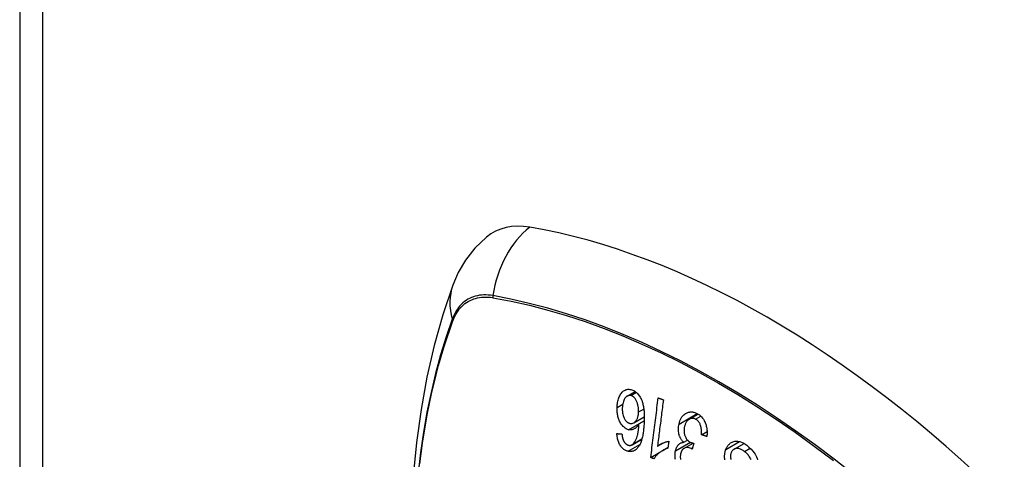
# Model space of a CAD drawing. Header units: inches. Extents: x 532.5 to 626.4, y 208.3 to 286.7.
# Tile 87 of 106: x 579.121 to 580.378, y 246.956 to 247.518. Entities that reach past the tile are written whole.
import ezdxf

# ---------------------------------------------------------------- set-up
doc = ezdxf.new("R2010")
doc.units = ezdxf.units.IN
doc.header["$MEASUREMENT"] = 0
doc.layers.add('Visible Edges(ANSI)', color=7, linetype='Continuous', lineweight=25)
doc.layers.add('Visible Tangent Edges(ANSI)', color=7, linetype='Continuous', lineweight=25)

msp = doc.modelspace()

# ---------------------------------------------------------------- linework, layer by layer
at = {"layer": 'Visible Edges(ANSI)'}
for p, q in [((579.1205, 259.3739), (579.1205, 235.0764)), ((579.8966, 247.037), (579.907, 247.043)), ((579.905, 247.003), (579.9184, 247.0107)), ((579.9116, 247.0018), (579.9183, 247.0056)), ((579.976, 247.0075), (579.9873, 247.0141)), ((579.9914, 246.9878), (579.9987, 246.9919)), ((579.9028, 246.975), (579.9153, 246.9822)), ((579.9353, 246.973), (579.9428, 246.9774)), ((579.9499, 246.9795), (579.9487, 246.9704)), ((579.9688, 246.9781), (579.9736, 246.9809)), ((579.9267, 246.9586), (579.9383, 246.9653)), ((579.9415, 246.9674), (579.9489, 246.9717)), ((579.9691, 246.9703), (579.9807, 246.9771)), ((579.9819, 246.9769), (579.9795, 246.9694)), ((580.0333, 246.9695), (580.0459, 246.9767))]:
    msp.add_line(p, q, dxfattribs=at)
at = {"layer": 'Visible Edges(ANSI)', "flags": 128}
for points in [[(579.7167, 247.24), (579.7021, 247.2259), (579.6901, 247.2105), (579.6808, 247.1947), (579.6739, 247.1789)], [(579.6739, 247.1789), (579.6611, 247.1408), (579.65, 247.1016), (579.6408, 247.0613), (579.6332, 247.02), (579.6274, 246.9778), (579.6232, 246.9348), (579.6207, 246.8909), (579.6199, 246.8463), (579.6207, 246.8011), (579.6232, 246.7552), (579.6272, 246.7089), (579.6328, 246.662), (579.6399, 246.6147), (579.6486, 246.5671), (579.6588, 246.5191), (579.6705, 246.471)], [(579.8837, 247.0227), (579.8838, 247.0243), (579.884, 247.0259), (579.8841, 247.0274), (579.8844, 247.029), (579.8847, 247.0305), (579.8851, 247.032), (579.8855, 247.0334), (579.886, 247.0348), (579.8865, 247.0362), (579.8871, 247.0375), (579.8878, 247.0388), (579.8885, 247.0399), (579.8893, 247.041), (579.8901, 247.042), (579.891, 247.0428), (579.892, 247.0436), (579.893, 247.0443), (579.894, 247.0448), (579.8952, 247.0453), (579.8963, 247.0456), (579.8975, 247.0458), (579.8988, 247.0458), (579.9, 247.0457), (579.9012, 247.0455)], [(579.9012, 247.0455), (579.9058, 247.0438), (579.91, 247.0404), (579.9134, 247.0356), (579.9152, 247.0318), (579.9158, 247.0303), (579.9162, 247.029), (579.9165, 247.0277), (579.9168, 247.0263), (579.9171, 247.0249), (579.9174, 247.0236), (579.9176, 247.0222), (579.9178, 247.0208), (579.9179, 247.0195), (579.9181, 247.0181), (579.9182, 247.0167), (579.9182, 247.0153), (579.9183, 247.0138), (579.9183, 247.0124), (579.9184, 247.011), (579.9184, 247.0096), (579.9184, 247.0082), (579.9183, 247.0068), (579.9183, 247.0055), (579.9183, 247.0041)], [(579.9011, 247.0377), (579.9005, 247.0378), (579.9, 247.0379), (579.8994, 247.0379), (579.8989, 247.0378), (579.8984, 247.0377), (579.8978, 247.0376), (579.8973, 247.0374), (579.8968, 247.0371), (579.8963, 247.0369), (579.8959, 247.0365), (579.8954, 247.0361), (579.895, 247.0357), (579.8946, 247.0353), (579.8942, 247.0348), (579.8938, 247.0343), (579.8933, 247.0337), (579.8928, 247.0328), (579.8923, 247.0316), (579.8917, 247.0302), (579.8913, 247.0286), (579.8909, 247.027), (579.8907, 247.0253), (579.8905, 247.0236), (579.8904, 247.0218)], [(579.9112, 247.0168), (579.9112, 247.0178), (579.9112, 247.0187), (579.9112, 247.0196), (579.9111, 247.0206), (579.911, 247.0215), (579.9109, 247.0224), (579.9108, 247.0234), (579.9106, 247.0243), (579.9104, 247.0252), (579.9102, 247.0261), (579.91, 247.0271), (579.9097, 247.028), (579.9094, 247.0289), (579.909, 247.0298), (579.9086, 247.0307), (579.9082, 247.0316), (579.9077, 247.0324), (579.9072, 247.0332), (579.9066, 247.0339), (579.9059, 247.0348), (579.9049, 247.0358), (579.9037, 247.0366), (579.9024, 247.0373), (579.9011, 247.0377)], [(579.9267, 246.9586), (579.9271, 246.9618), (579.9275, 246.9649), (579.9279, 246.9681), (579.9283, 246.9713), (579.9287, 246.9744), (579.9291, 246.9776), (579.9295, 246.9808), (579.9299, 246.984), (579.9303, 246.9872), (579.9307, 246.9904), (579.9311, 246.9936), (579.9315, 246.9968), (579.9319, 247), (579.9323, 247.0032), (579.9327, 247.0063), (579.9331, 247.0095), (579.9335, 247.0127), (579.9339, 247.0159), (579.9343, 247.019), (579.9347, 247.0222), (579.9351, 247.0254), (579.9355, 247.0285), (579.9359, 247.0317), (579.9362, 247.0348)], [(579.9428, 247.0324), (579.9425, 247.0299), (579.9422, 247.0275), (579.9419, 247.025), (579.9416, 247.0226), (579.9413, 247.0201), (579.941, 247.0176), (579.9406, 247.0151), (579.9403, 247.0127), (579.94, 247.0102), (579.9397, 247.0077), (579.9394, 247.0052), (579.9391, 247.0027), (579.9388, 247.0003), (579.9384, 246.9978), (579.9381, 246.9953), (579.9378, 246.9928), (579.9375, 246.9903), (579.9372, 246.9878), (579.9369, 246.9854), (579.9366, 246.9829), (579.9363, 246.9804), (579.9359, 246.978), (579.9356, 246.9755), (579.9353, 246.973)], [(579.9362, 247.0348), (579.9365, 247.0347), (579.9368, 247.0346), (579.9371, 247.0345), (579.9373, 247.0344), (579.9376, 247.0343), (579.9379, 247.0342), (579.9382, 247.0341), (579.9384, 247.034), (579.9387, 247.0339), (579.939, 247.0338), (579.9393, 247.0337), (579.9395, 247.0336), (579.9398, 247.0335), (579.9401, 247.0334), (579.9404, 247.0333), (579.9406, 247.0332), (579.9409, 247.0331), (579.9412, 247.033), (579.9415, 247.0329), (579.9417, 247.0328), (579.942, 247.0327), (579.9423, 247.0326), (579.9425, 247.0325), (579.9428, 247.0324)], [(579.8984, 246.9942), (579.8969, 246.9946), (579.8954, 246.9953), (579.8939, 246.9961), (579.8926, 246.9972), (579.8913, 246.9984), (579.8901, 246.9998), (579.8891, 247.0013), (579.8882, 247.0026), (579.8875, 247.0039), (579.887, 247.005), (579.8864, 247.0062), (579.886, 247.0073), (579.8856, 247.0086), (579.8852, 247.0098), (579.8848, 247.011), (579.8846, 247.0123), (579.8843, 247.0136), (579.8841, 247.0149), (579.884, 247.0162), (579.8838, 247.0175), (579.8838, 247.0188), (579.8837, 247.0201), (579.8837, 247.0214), (579.8837, 247.0227)], [(579.8904, 247.0218), (579.8904, 247.0205), (579.8904, 247.0191), (579.8905, 247.0178), (579.8906, 247.0164), (579.8908, 247.0151), (579.891, 247.0138), (579.8913, 247.0125), (579.8917, 247.0112), (579.8922, 247.01), (579.8926, 247.0089), (579.8931, 247.008), (579.8936, 247.0073), (579.894, 247.0066), (579.8944, 247.006), (579.8949, 247.0054), (579.8954, 247.0049), (579.896, 247.0044), (579.8965, 247.0039), (579.8971, 247.0035), (579.8976, 247.0032), (579.8982, 247.0029), (579.8988, 247.0027), (579.8994, 247.0025), (579.9, 247.0023)], [(579.9, 247.0023), (579.901, 247.0021), (579.902, 247.0021), (579.903, 247.0023), (579.904, 247.0025), (579.9049, 247.003), (579.9058, 247.0035), (579.9065, 247.0042), (579.9072, 247.0048), (579.9077, 247.0054), (579.9081, 247.006), (579.9085, 247.0066), (579.9089, 247.0072), (579.9092, 247.0079), (579.9096, 247.0086), (579.9099, 247.0093), (579.9101, 247.0101), (579.9103, 247.0109), (579.9105, 247.0117), (579.9107, 247.0125), (579.9109, 247.0134), (579.911, 247.0142), (579.9111, 247.0151), (579.9111, 247.016), (579.9112, 247.0168)], [(579.9629, 247.0013), (579.9634, 247.0033), (579.964, 247.0053), (579.9648, 247.0071), (579.9656, 247.0088), (579.9666, 247.0104), (579.9678, 247.0118), (579.969, 247.013), (579.9702, 247.014), (579.9713, 247.0148), (579.9724, 247.0154), (579.9733, 247.0159), (579.9742, 247.0162), (579.9751, 247.0165), (579.9761, 247.0167), (579.977, 247.0169), (579.978, 247.0169), (579.979, 247.0169), (579.98, 247.0168), (579.9809, 247.0167), (579.9819, 247.0165), (579.9829, 247.0162), (579.9839, 247.0158), (579.9848, 247.0154), (579.9858, 247.0149)], [(579.9858, 247.0149), (579.9873, 247.0141), (579.9888, 247.0131), (579.9902, 247.0119), (579.9916, 247.0106), (579.9929, 247.0091), (579.994, 247.0075), (579.9949, 247.006), (579.9956, 247.0046), (579.9962, 247.0033), (579.9966, 247.0022), (579.997, 247.0011), (579.9974, 246.9999), (579.9977, 246.9988), (579.998, 246.9976), (579.9982, 246.9964), (579.9984, 246.9952), (579.9985, 246.994), (579.9986, 246.9928), (579.9987, 246.9915), (579.9987, 246.9903), (579.9986, 246.9891), (579.9986, 246.988), (579.9984, 246.9868), (579.9983, 246.9856)], [(579.9183, 247.0041), (579.9182, 247.0026), (579.9181, 247.0011), (579.918, 246.9996), (579.9179, 246.998), (579.9178, 246.9966), (579.9176, 246.9951), (579.9175, 246.9936), (579.9173, 246.9922), (579.9171, 246.9907), (579.9169, 246.9893), (579.9166, 246.9879), (579.9164, 246.9866), (579.9161, 246.9852), (579.9158, 246.9839), (579.9155, 246.9826), (579.9151, 246.9814), (579.9147, 246.9802), (579.9143, 246.979), (579.9139, 246.9778), (579.9135, 246.9767), (579.913, 246.9756), (579.9124, 246.9746), (579.9118, 246.9736), (579.9112, 246.9726)], [(579.9841, 247.0075), (579.9832, 247.0079), (579.9824, 247.0083), (579.9815, 247.0085), (579.9806, 247.0086), (579.9797, 247.0086), (579.9788, 247.0086), (579.978, 247.0084), (579.9772, 247.0081), (579.9764, 247.0078), (579.9757, 247.0074), (579.9751, 247.007), (579.9745, 247.0065), (579.9739, 247.006), (579.9734, 247.0055), (579.9729, 247.0049), (579.9724, 247.0042), (579.972, 247.0035), (579.9716, 247.0028), (579.9712, 247.0021), (579.9708, 247.0013), (579.9705, 247.0005), (579.9703, 246.9996), (579.97, 246.9988), (579.9698, 246.9979)], [(579.9914, 246.9878), (579.9915, 246.9891), (579.9915, 246.9904), (579.9915, 246.9917), (579.9915, 246.993), (579.9914, 246.9944), (579.9913, 246.9957), (579.9911, 246.997), (579.9908, 246.9983), (579.9904, 246.9995), (579.99, 247.0006), (579.9897, 247.0015), (579.9893, 247.0023), (579.9889, 247.0029), (579.9886, 247.0034), (579.9882, 247.004), (579.9878, 247.0045), (579.9874, 247.005), (579.987, 247.0054), (579.9865, 247.0059), (579.9861, 247.0063), (579.9856, 247.0066), (579.9851, 247.007), (579.9846, 247.0073), (579.9841, 247.0075)], [(579.9116, 247.0018), (579.9113, 247.0013), (579.911, 247.0007), (579.9107, 247.0002), (579.9104, 246.9998), (579.9101, 246.9993), (579.9097, 246.9988), (579.9094, 246.9984), (579.909, 246.998), (579.9086, 246.9975), (579.9082, 246.9971), (579.9077, 246.9967), (579.9072, 246.9963), (579.9067, 246.9959), (579.9061, 246.9955), (579.9054, 246.9952), (579.9047, 246.9948), (579.904, 246.9945), (579.9032, 246.9943), (579.9024, 246.9941), (579.9016, 246.994), (579.9008, 246.994), (579.9, 246.994), (579.8992, 246.9941), (579.8984, 246.9942)], [(579.9039, 246.9757), (579.9052, 246.977), (579.9063, 246.9785), (579.9074, 246.9802), (579.9082, 246.9821), (579.9089, 246.9839), (579.9095, 246.9856), (579.9098, 246.987), (579.9101, 246.988), (579.9102, 246.9888), (579.9104, 246.9896), (579.9105, 246.9904), (579.9107, 246.9913), (579.9108, 246.9921), (579.9109, 246.993), (579.911, 246.9939), (579.9111, 246.9948), (579.9112, 246.9957), (579.9113, 246.9965), (579.9113, 246.9974), (579.9114, 246.9983), (579.9115, 246.9992), (579.9115, 247.0001), (579.9116, 247.0009), (579.9116, 247.0018)], [(579.9688, 246.9781), (579.9683, 246.9786), (579.9678, 246.9791), (579.9673, 246.9796), (579.9669, 246.9801), (579.9664, 246.9807), (579.966, 246.9813), (579.9656, 246.9819), (579.9652, 246.9826), (579.9648, 246.9832), (579.9644, 246.9839), (579.9641, 246.9846), (579.9638, 246.9853), (579.9635, 246.9861), (579.9632, 246.9869), (579.963, 246.9878), (579.9627, 246.989), (579.9624, 246.9903), (579.9622, 246.9918), (579.9621, 246.9934), (579.9621, 246.995), (579.9622, 246.9967), (579.9623, 246.9982), (579.9626, 246.9998), (579.9629, 247.0013)], [(579.9698, 246.9979), (579.9696, 246.9971), (579.9695, 246.9962), (579.9694, 246.9954), (579.9693, 246.9945), (579.9693, 246.9937), (579.9693, 246.9928), (579.9693, 246.9919), (579.9694, 246.991), (579.9695, 246.9902), (579.9696, 246.9893), (579.9698, 246.9884), (579.97, 246.9876), (579.9703, 246.9867), (579.9706, 246.9859), (579.971, 246.985), (579.9714, 246.9841), (579.9719, 246.9831), (579.9726, 246.9822), (579.9732, 246.9813), (579.9739, 246.9806), (579.9747, 246.9799), (579.9755, 246.9792), (579.9763, 246.9787), (579.9771, 246.9782)], [(579.8977, 246.9666), (579.8967, 246.9669), (579.8958, 246.9672), (579.8949, 246.9676), (579.894, 246.968), (579.8931, 246.9685), (579.8922, 246.9691), (579.8914, 246.9698), (579.8905, 246.9706), (579.8898, 246.9714), (579.889, 246.9723), (579.8883, 246.9732), (579.8877, 246.9743), (579.887, 246.9754), (579.8865, 246.9765), (579.886, 246.9777), (579.8855, 246.9789), (579.8851, 246.9801), (579.8847, 246.9814), (579.8844, 246.9827), (579.8842, 246.984), (579.8839, 246.9853), (579.8838, 246.9866), (579.8836, 246.988), (579.8836, 246.9893)], [(579.8836, 246.9893), (579.8838, 246.9893), (579.8841, 246.9892), (579.8843, 246.9892), (579.8846, 246.9892), (579.8849, 246.9891), (579.8851, 246.9891), (579.8854, 246.9891), (579.8857, 246.9891), (579.8859, 246.989), (579.8862, 246.989), (579.8865, 246.989), (579.8867, 246.9889), (579.887, 246.9889), (579.8873, 246.9889), (579.8875, 246.9889), (579.8878, 246.9888), (579.8881, 246.9888), (579.8883, 246.9888), (579.8886, 246.9887), (579.8889, 246.9887), (579.8891, 246.9887), (579.8894, 246.9887), (579.8897, 246.9886), (579.8899, 246.9886)], [(579.8899, 246.9886), (579.89, 246.9882), (579.89, 246.9879), (579.8901, 246.9875), (579.8901, 246.9871), (579.8902, 246.9867), (579.8902, 246.9863), (579.8903, 246.986), (579.8904, 246.9856), (579.8904, 246.9852), (579.8905, 246.9848), (579.8906, 246.9844), (579.8907, 246.9841), (579.8908, 246.9837), (579.8908, 246.9833), (579.8909, 246.983), (579.891, 246.9826), (579.8911, 246.9823), (579.8912, 246.9819), (579.8914, 246.9816), (579.8915, 246.9812), (579.8916, 246.9809), (579.8918, 246.9805), (579.8919, 246.9802), (579.8921, 246.9799)], [(579.8921, 246.9799), (579.8923, 246.9795), (579.8925, 246.9792), (579.8927, 246.9788), (579.8929, 246.9785), (579.8931, 246.9781), (579.8933, 246.9778), (579.8936, 246.9775), (579.8938, 246.9772), (579.8941, 246.9769), (579.8943, 246.9767), (579.8946, 246.9764), (579.8948, 246.9762), (579.8951, 246.9759), (579.8954, 246.9757), (579.8957, 246.9755), (579.896, 246.9753), (579.8963, 246.9752), (579.8965, 246.975), (579.8968, 246.9749), (579.8971, 246.9747), (579.8974, 246.9746), (579.8977, 246.9745), (579.8981, 246.9744), (579.8984, 246.9743)], [(579.9353, 246.973), (579.9357, 246.9733), (579.9361, 246.9737), (579.9366, 246.974), (579.937, 246.9743), (579.9374, 246.9746), (579.9379, 246.9748), (579.9383, 246.9751), (579.9387, 246.9754), (579.9392, 246.9756), (579.9397, 246.9759), (579.9401, 246.9761), (579.9406, 246.9763), (579.941, 246.9765), (579.9415, 246.9768), (579.942, 246.977), (579.9426, 246.9773), (579.9433, 246.9776), (579.9441, 246.9779), (579.945, 246.9782), (579.9459, 246.9785), (579.9469, 246.9788), (579.9479, 246.979), (579.9489, 246.9793), (579.9499, 246.9795)], [(579.9583, 246.9671), (579.9584, 246.9677), (579.9586, 246.9684), (579.9588, 246.969), (579.959, 246.9697), (579.9592, 246.9703), (579.9595, 246.9709), (579.9598, 246.9715), (579.9601, 246.972), (579.9604, 246.9726), (579.9607, 246.9731), (579.9611, 246.9736), (579.9614, 246.9741), (579.9619, 246.9746), (579.9623, 246.9751), (579.9629, 246.9756), (579.9634, 246.9761), (579.964, 246.9765), (579.9647, 246.9769), (579.9653, 246.9772), (579.966, 246.9775), (579.9667, 246.9777), (579.9674, 246.9779), (579.9681, 246.978), (579.9688, 246.9781)], [(579.9771, 246.9782), (579.9773, 246.9781), (579.9775, 246.9781), (579.9777, 246.978), (579.9779, 246.9779), (579.9781, 246.9778), (579.9783, 246.9777), (579.9785, 246.9777), (579.9787, 246.9776), (579.9789, 246.9775), (579.9791, 246.9775), (579.9793, 246.9774), (579.9795, 246.9774), (579.9797, 246.9773), (579.9799, 246.9773), (579.9801, 246.9772), (579.9803, 246.9772), (579.9805, 246.9771), (579.9807, 246.9771), (579.9809, 246.977), (579.9811, 246.977), (579.9813, 246.977), (579.9815, 246.9769), (579.9817, 246.9769), (579.9819, 246.9769)], [(579.9983, 246.9856), (579.998, 246.9857), (579.9977, 246.9858), (579.9974, 246.9859), (579.9971, 246.986), (579.9969, 246.986), (579.9966, 246.9861), (579.9963, 246.9862), (579.996, 246.9863), (579.9957, 246.9864), (579.9954, 246.9865), (579.9951, 246.9866), (579.9949, 246.9867), (579.9946, 246.9868), (579.9943, 246.9869), (579.994, 246.9869), (579.9937, 246.987), (579.9934, 246.9871), (579.9931, 246.9872), (579.9929, 246.9873), (579.9926, 246.9874), (579.9923, 246.9875), (579.992, 246.9876), (579.9917, 246.9877), (579.9914, 246.9878)], [(580.0227, 246.969), (580.0231, 246.97), (580.0236, 246.971), (580.0241, 246.9719), (580.0246, 246.9728), (580.0252, 246.9737), (580.0258, 246.9745), (580.0265, 246.9752), (580.0272, 246.9759), (580.0279, 246.9766), (580.0287, 246.9772), (580.0297, 246.9778), (580.0306, 246.9783), (580.0317, 246.9788), (580.0329, 246.9792), (580.034, 246.9794), (580.0352, 246.9796), (580.0364, 246.9796), (580.0377, 246.9795), (580.039, 246.9793), (580.0406, 246.979), (580.0426, 246.9783), (580.0449, 246.9773), (580.0471, 246.976), (580.0493, 246.9745)], [(579.9112, 246.9726), (579.9108, 246.972), (579.9104, 246.9714), (579.9099, 246.9709), (579.9094, 246.9703), (579.9089, 246.9698), (579.9084, 246.9693), (579.9079, 246.9689), (579.9074, 246.9685), (579.9068, 246.9681), (579.9063, 246.9678), (579.9057, 246.9675), (579.9051, 246.9672), (579.9046, 246.9669), (579.9039, 246.9667), (579.9033, 246.9666), (579.9027, 246.9665), (579.9021, 246.9664), (579.9015, 246.9663), (579.9008, 246.9663), (579.9002, 246.9663), (579.8996, 246.9663), (579.8989, 246.9664), (579.8983, 246.9665), (579.8977, 246.9666)], [(579.8984, 246.9743), (579.8986, 246.9743), (579.8988, 246.9743), (579.8991, 246.9742), (579.8993, 246.9742), (579.8996, 246.9742), (579.8998, 246.9742), (579.9001, 246.9742), (579.9003, 246.9742), (579.9005, 246.9742), (579.9008, 246.9742), (579.901, 246.9743), (579.9012, 246.9743), (579.9015, 246.9744), (579.9017, 246.9745), (579.9019, 246.9746), (579.9022, 246.9746), (579.9024, 246.9747), (579.9026, 246.9748), (579.9028, 246.975), (579.903, 246.9751), (579.9032, 246.9752), (579.9034, 246.9754), (579.9036, 246.9755), (579.9039, 246.9757)], [(579.9487, 246.9704), (579.9475, 246.9701), (579.9463, 246.9697), (579.9452, 246.9692), (579.9441, 246.9687), (579.943, 246.9683), (579.9421, 246.9678), (579.9411, 246.9672), (579.9403, 246.9667), (579.9394, 246.9661), (579.9387, 246.9656), (579.9379, 246.965), (579.9372, 246.9645), (579.9366, 246.9639), (579.936, 246.9634), (579.9354, 246.9628), (579.9349, 246.9623), (579.9343, 246.9617), (579.9338, 246.9611), (579.9332, 246.9605), (579.9327, 246.9599), (579.9322, 246.9592), (579.9318, 246.9585), (579.9313, 246.9578), (579.9309, 246.957)], [(579.9582, 246.9561), (579.958, 246.9574), (579.9579, 246.9586), (579.9578, 246.9598), (579.9577, 246.9608), (579.9577, 246.9619), (579.9577, 246.963), (579.9578, 246.964), (579.9579, 246.965), (579.9581, 246.9661), (579.9583, 246.9671)], [(579.9785, 246.97), (579.9758, 246.971), (579.973, 246.9714), (579.9705, 246.9709), (579.969, 246.9703), (579.9685, 246.97), (579.9682, 246.9698), (579.968, 246.9695), (579.9677, 246.9693), (579.9675, 246.969), (579.9672, 246.9687), (579.967, 246.9684), (579.9668, 246.9681), (579.9665, 246.9678), (579.9663, 246.9674), (579.9662, 246.9671), (579.966, 246.9667), (579.9658, 246.9663), (579.9657, 246.9659), (579.9655, 246.9655), (579.9654, 246.9651), (579.9652, 246.9647), (579.9651, 246.9643), (579.965, 246.9638), (579.9649, 246.9634)], [(579.9795, 246.9694), (579.9795, 246.9694), (579.9794, 246.9694), (579.9794, 246.9694), (579.9793, 246.9695), (579.9793, 246.9695), (579.9792, 246.9695), (579.9792, 246.9696), (579.9792, 246.9696), (579.9791, 246.9696), (579.9791, 246.9696), (579.979, 246.9697), (579.979, 246.9697), (579.9789, 246.9697), (579.9789, 246.9698), (579.9789, 246.9698), (579.9788, 246.9698), (579.9788, 246.9698), (579.9787, 246.9699), (579.9787, 246.9699), (579.9786, 246.9699), (579.9786, 246.9699), (579.9786, 246.97), (579.9785, 246.97), (579.9785, 246.97)], [(580.0214, 246.9558), (580.0212, 246.957), (580.0211, 246.9581), (580.0211, 246.9591), (580.021, 246.9601), (580.0211, 246.961), (580.0211, 246.9618), (580.0212, 246.9625), (580.0212, 246.9633), (580.0213, 246.964), (580.0215, 246.9648), (580.0216, 246.9655), (580.0218, 246.9662), (580.022, 246.9669), (580.0222, 246.9676), (580.0224, 246.9683), (580.0227, 246.969)], [(580.0295, 246.9647), (580.0292, 246.9641), (580.029, 246.9634), (580.0289, 246.9628), (580.0287, 246.9621), (580.0287, 246.9614), (580.0286, 246.9606), (580.0286, 246.9599), (580.0286, 246.9592), (580.0287, 246.9585), (580.0288, 246.9579), (580.0289, 246.9573), (580.029, 246.9567), (580.0292, 246.9562)], [(580.0466, 246.9663), (580.0457, 246.9669), (580.0448, 246.9675), (580.0439, 246.9681), (580.043, 246.9686), (580.0421, 246.969), (580.0412, 246.9694), (580.0403, 246.9698), (580.0394, 246.97), (580.0384, 246.9702), (580.0375, 246.9703), (580.0366, 246.9704), (580.0357, 246.9703), (580.0348, 246.9701), (580.0339, 246.9698), (580.0332, 246.9694), (580.0325, 246.969), (580.032, 246.9685), (580.0315, 246.968), (580.0311, 246.9676), (580.0307, 246.9671), (580.0303, 246.9665), (580.03, 246.966), (580.0297, 246.9654), (580.0295, 246.9647)], [(580.0549, 246.956), (580.0543, 246.9573), (580.0536, 246.9584), (580.0529, 246.9595), (580.0522, 246.9605), (580.0515, 246.9615), (580.0507, 246.9624), (580.05, 246.9632), (580.0491, 246.9641), (580.0483, 246.9649), (580.0474, 246.9656), (580.0466, 246.9663)], [(580.0493, 246.9745), (580.0522, 246.972), (580.055, 246.9693), (580.0572, 246.9668), (580.0588, 246.9646), (580.06, 246.9628), (580.0609, 246.9611), (580.0618, 246.9594), (580.0625, 246.9576), (580.0631, 246.9558)], [(579.9309, 246.957), (579.9307, 246.9571), (579.9305, 246.9572), (579.9304, 246.9572), (579.9302, 246.9573), (579.93, 246.9574), (579.9298, 246.9574), (579.9297, 246.9575), (579.9295, 246.9576), (579.9293, 246.9576), (579.9291, 246.9577), (579.929, 246.9578), (579.9288, 246.9578), (579.9286, 246.9579), (579.9284, 246.958), (579.9283, 246.958), (579.9281, 246.9581), (579.9279, 246.9582), (579.9277, 246.9582), (579.9276, 246.9583), (579.9274, 246.9583), (579.9272, 246.9584), (579.927, 246.9585), (579.9269, 246.9585), (579.9267, 246.9586)], [(579.9649, 246.9634), (579.9648, 246.9626), (579.9647, 246.9619), (579.9646, 246.9611), (579.9645, 246.9603), (579.9645, 246.9595), (579.9645, 246.9587), (579.9646, 246.9579), (579.9647, 246.9571), (579.9649, 246.9563)]]:
    msp.add_lwpolyline(points, dxfattribs=at)
at = {"layer": 'Visible Edges(ANSI)'}
for centre, major_axis, start_param, end_param in [((579.8135, 247.0923), (-0.0884, 0.1535), 5.835982, 6.382176), ((580.0753, 246.0756), (-0.6483, 1.1259), 5.16346, 5.835982)]:
    msp.add_ellipse(centre, major_axis=major_axis, ratio=0.578093, start_param=start_param, end_param=end_param, dxfattribs=at)
at = {"layer": 'Visible Tangent Edges(ANSI)'}
for p, q in [((579.1495, 259.3335), (579.1495, 235.036)), ((579.7247, 247.1628), (579.7251, 247.1627)), ((579.6739, 247.133), (579.674, 247.1333)), ((579.9011, 247.0377), (579.9084, 247.0419)), ((579.8837, 247.0227), (579.8909, 247.0268)), ((579.9112, 247.0168), (579.9178, 247.0206)), ((579.8984, 246.9942), (579.9183, 247.0057)), ((579.9629, 247.0013), (579.9862, 247.0147)), ((579.9841, 247.0075), (579.9908, 247.0114)), ((579.9039, 246.9757), (579.9154, 246.9823)), ((579.9583, 246.9671), (579.9774, 246.9781)), ((580.0227, 246.969), (580.0402, 246.9791)), ((579.8977, 246.9666), (579.9128, 246.9754)), ((579.9785, 246.97), (579.98, 246.9709)), ((580.0466, 246.9663), (580.0539, 246.9705))]:
    msp.add_line(p, q, dxfattribs=at)
at = {"layer": 'Visible Tangent Edges(ANSI)', "flags": 128}
for points in [[(579.7249, 247.1654), (579.7219, 247.1658), (579.719, 247.1661), (579.7161, 247.1663), (579.7133, 247.1663), (579.7106, 247.1661), (579.7079, 247.1658), (579.7052, 247.1653), (579.7026, 247.1647), (579.7001, 247.1639), (579.6977, 247.163), (579.6953, 247.1619), (579.6931, 247.1607), (579.6909, 247.1593), (579.6888, 247.1578), (579.6868, 247.1562), (579.6848, 247.1544), (579.683, 247.1524), (579.6813, 247.1504), (579.6797, 247.1482), (579.6781, 247.1458), (579.6767, 247.1434), (579.6754, 247.1408), (579.6742, 247.1381), (579.6731, 247.1353)], [(579.674, 247.1333), (579.6751, 247.1361), (579.6763, 247.1387), (579.6776, 247.1412), (579.679, 247.1435), (579.6805, 247.1458), (579.6821, 247.1479), (579.6838, 247.1499), (579.6856, 247.1518), (579.6875, 247.1536), (579.6894, 247.1552), (579.6915, 247.1567), (579.6936, 247.158), (579.6959, 247.1592), (579.6982, 247.1602), (579.7005, 247.1611), (579.703, 247.1619), (579.7055, 247.1625), (579.7081, 247.163), (579.7107, 247.1633), (579.7134, 247.1635), (579.7162, 247.1636), (579.719, 247.1635), (579.7218, 247.1632), (579.7247, 247.1628)], [(580.1853, 246.9374), (580.161, 246.9565), (580.1366, 246.9749), (580.1121, 246.9925), (580.0875, 247.0094), (580.0629, 247.0255), (580.0384, 247.0408), (580.0138, 247.0554), (579.9893, 247.0691), (579.9647, 247.082), (579.9402, 247.0941), (579.9158, 247.1054), (579.8914, 247.1159), (579.8672, 247.1255), (579.8431, 247.1343), (579.8191, 247.1423), (579.7953, 247.1493), (579.7716, 247.1555), (579.7481, 247.1609), (579.7249, 247.1654)], [(579.7251, 247.1627), (579.7483, 247.1584), (579.7717, 247.1531), (579.7952, 247.147), (579.819, 247.14), (579.8429, 247.1322), (579.867, 247.1235), (579.8912, 247.114), (579.9155, 247.1036), (579.9399, 247.0923), (579.9643, 247.0803), (579.9888, 247.0674), (580.0133, 247.0537), (580.0378, 247.0392), (580.0623, 247.0239), (580.0868, 247.0078), (580.1113, 246.991), (580.1357, 246.9733), (580.16, 246.9549)], [(579.6731, 247.1353), (579.6653, 247.1128), (579.6582, 247.0897), (579.6518, 247.066), (579.646, 247.0416), (579.6408, 247.0167), (579.6364, 246.9911), (579.6326, 246.9651), (579.6295, 246.9386)], [(579.6317, 246.9507), (579.6333, 246.9639), (579.6351, 246.9769), (579.6371, 246.9898), (579.6392, 247.0025), (579.6416, 247.0151), (579.644, 247.0276), (579.6467, 247.0399), (579.6495, 247.0521), (579.6525, 247.0641), (579.6557, 247.076), (579.659, 247.0878), (579.6625, 247.0993), (579.6661, 247.1107), (579.6699, 247.1219), (579.6739, 247.133)]]:
    msp.add_lwpolyline(points, dxfattribs=at)
at = {"layer": 'Visible Tangent Edges(ANSI)'}
for centre, major_axis, ratio, start_param, end_param in [((579.811, 247.1535), (-0.02, -0.1164), 0.735728, 3.82822, 4.736579), ((579.7849, 247.1383), (-0.1109, 0.0406), 0.734358, 0, 0.495362), ((579.7321, 247.1644), (-0.00174, -0.00969), 0.735633, 4.742205, 5.005912), ((579.6824, 247.1356), (0.00925, -0.00335), 0.731254, 3.634308, 3.898015)]:
    msp.add_ellipse(centre, major_axis=major_axis, ratio=ratio, start_param=start_param, end_param=end_param, dxfattribs=at)

doc.saveas('drawing.dxf')
